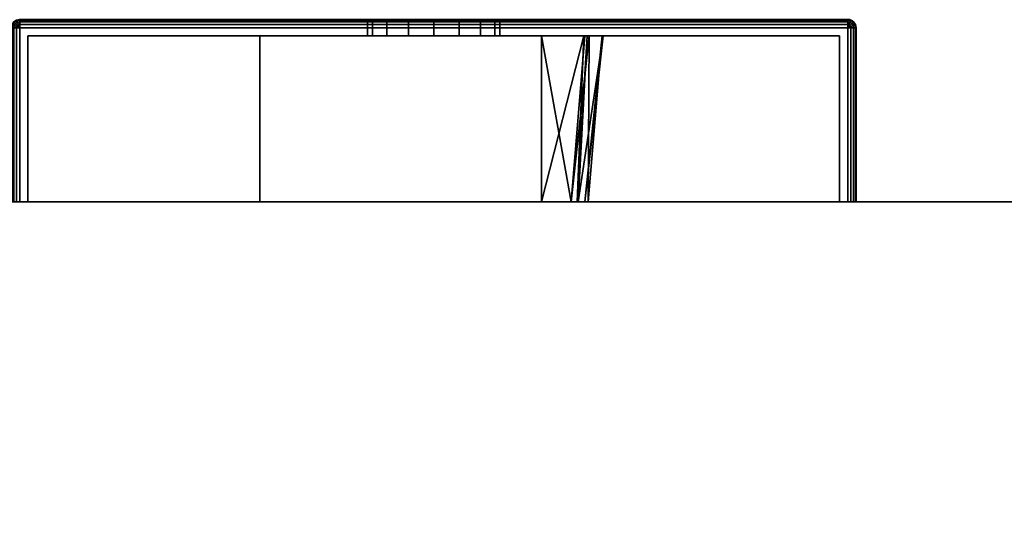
# Model space of a CAD drawing. Header units: millimetres. Extents: x -309 to 8059, y -96 to 57.
# Tile 40 of 99: x 2621 to 2680, y -20 to 11. Entities that reach past the tile are written whole.
import ezdxf

# ---------------------------------------------------------------- set-up
doc = ezdxf.new("R2010")
doc.units = ezdxf.units.MM
doc.layers.add('152', color=7, linetype='Continuous', true_color=0xffffff)

# ---------------------------------------------------------------- blocks, each defined once
blk = doc.blocks.new('UG_SURFACE_017')
at = {"layer": '152', "color": 252, "linetype": 'Continuous', "lineweight": 35}
for points in [[(2591, 0), (2591, 0, 2017), (3409, 0, 2017), (3409, 0)], [(3409, -39.3, 2017), (3409, 0, 2017), (2591, 0, 2017), (2591, -39.3, 2017)], [(2591, -39.3), (2591, 0), (3409, 0), (3409, -39.3)]]:
    blk.add_3dface(points, dxfattribs=at)
blk = doc.blocks.new('UG_SURFACE_025')
at = {"layer": '152', "color": 251, "linetype": 'Continuous', "lineweight": 35}
for points in [[(2620.538, 10.691, 1000), (2620.646, 10.854, 1000), (2620.673, 10.827, 999.809), (2620.573, 10.677, 999.809)], [(2620.646, 10.854, 1050), (2620.646, 10.854, 1000), (2620.538, 10.691, 1000), (2620.538, 10.691, 1050)], [(2620.573, 10.677, 1050.191), (2620.673, 10.827, 1050.191), (2620.646, 10.854, 1050), (2620.538, 10.691, 1050)], [(2620.573, 10.677, 999.809), (2620.673, 10.827, 999.809), (2620.75, 10.75, 999.646), (2620.673, 10.635, 999.646)], [(2620.673, 10.635, 1050.354), (2620.75, 10.75, 1050.354), (2620.673, 10.827, 1050.191), (2620.573, 10.677, 1050.191)], [(2620.646, 10.854, 1000), (2620.809, 10.962, 1000), (2620.823, 10.927, 999.809), (2620.673, 10.827, 999.809)], [(2620.809, 10.962, 1050), (2620.809, 10.962, 1000), (2620.646, 10.854, 1000), (2620.646, 10.854, 1050)], [(2620.673, 10.827, 1050.191), (2620.823, 10.927, 1050.191), (2620.809, 10.962, 1050), (2620.646, 10.854, 1050)], [(2620.673, 10.827, 999.809), (2620.823, 10.927, 999.809), (2620.865, 10.827, 999.646), (2620.75, 10.75, 999.646)], [(2620.75, 10.75, 1050.354), (2620.865, 10.827, 1050.354), (2620.823, 10.927, 1050.191), (2620.673, 10.827, 1050.191)], [(2620.673, 10.635, 999.646), (2620.75, 10.75, 999.646), (2620.865, 10.635, 999.538), (2620.823, 10.573, 999.538)], [(2620.823, 10.573, 1050.462), (2620.865, 10.635, 1050.462), (2620.75, 10.75, 1050.354), (2620.673, 10.635, 1050.354)], [(2620.75, 10.75, 999.646), (2620.865, 10.827, 999.646), (2620.927, 10.677, 999.538), (2620.865, 10.635, 999.538)], [(2620.865, 10.635, 1050.462), (2620.927, 10.677, 1050.462), (2620.865, 10.827, 1050.354), (2620.75, 10.75, 1050.354)], [(2620.809, 10.962, 1000), (2621, 11, 1000), (2621, 10.962, 999.809), (2620.823, 10.927, 999.809)], [(2621, 11, 1050), (2621, 11, 1000), (2620.809, 10.962, 1000), (2620.809, 10.962, 1050)], [(2620.823, 10.927, 1050.191), (2621, 10.962, 1050.191), (2621, 11, 1050), (2620.809, 10.962, 1050)], [(2620.823, 10.927, 999.809), (2621, 10.962, 999.809), (2621, 10.854, 999.646), (2620.865, 10.827, 999.646)], [(2620.865, 10.827, 1050.354), (2621, 10.854, 1050.354), (2621, 10.962, 1050.191), (2620.823, 10.927, 1050.191)], [(2620.865, 10.827, 999.646), (2621, 10.854, 999.646), (2621, 10.691, 999.538), (2620.927, 10.677, 999.538)], [(2620.927, 10.677, 1050.462), (2621, 10.691, 1050.462), (2621, 10.854, 1050.354), (2620.865, 10.827, 1050.354)], [(2621, 11, 1000), (2671, 11, 1000), (2671, 10.962, 999.809), (2621, 10.962, 999.809)], [(2671, 11, 1050), (2621, 11, 1050), (2621, 10.962, 1050.191), (2671, 10.962, 1050.191)], [(2621, 11, 1000), (2621, 11, 1050), (2642, 11, 1032), (2642, 11, 1018)], [(2621, 11, 1000), (2643.172, 11, 1015.172), (2644.469, 11, 1014.305)], [(2621, 11, 1050), (2642.304, 11, 1033.531), (2642, 11, 1032)], [(2644.469, 11, 1014.305), (2646, 11, 1014), (2671, 11, 1000), (2621, 11, 1000)], [(2642, 11, 1018), (2642.304, 11, 1016.469), (2621, 11, 1000)], [(2621, 11, 1050), (2643.172, 11, 1034.828), (2642.304, 11, 1033.531)], [(2642.304, 11, 1016.469), (2643.172, 11, 1015.172), (2621, 11, 1000)], [(2621, 11, 1050), (2671, 11, 1050), (2646, 11, 1036), (2644.469, 11, 1035.696)], [(2644.469, 11, 1035.696), (2643.172, 11, 1034.828), (2621, 11, 1050)], [(2621, 10.962, 999.809), (2671, 10.962, 999.809), (2671, 10.854, 999.646), (2621, 10.854, 999.646)], [(2671, 10.962, 1050.191), (2621, 10.962, 1050.191), (2621, 10.854, 1050.354), (2671, 10.854, 1050.354)], [(2621, 10.854, 999.646), (2671, 10.854, 999.646), (2671, 10.691, 999.538), (2621, 10.691, 999.538)], [(2671, 10.854, 1050.354), (2621, 10.854, 1050.354), (2621, 10.691, 1050.462), (2671, 10.691, 1050.462)], [(2642, 10, 1032), (2642, 11, 1032), (2642.304, 11, 1033.531), (2642.304, 10, 1033.531)], [(2642.304, 10, 1016.469), (2642.304, 11, 1016.469), (2642, 11, 1018), (2642, 10, 1018)], [(2642, 10, 1018), (2642, 11, 1018), (2642, 11, 1032), (2642, 10, 1032)], [(2642.304, 10, 1033.531), (2642.304, 11, 1033.531), (2643.172, 11, 1034.828), (2643.172, 10, 1034.828)], [(2643.172, 10, 1015.172), (2643.172, 11, 1015.172), (2642.304, 11, 1016.469), (2642.304, 10, 1016.469)], [(2643.172, 10, 1034.828), (2643.172, 11, 1034.828), (2644.469, 11, 1035.696), (2644.469, 10, 1035.696)], [(2644.469, 10, 1014.305), (2644.469, 11, 1014.305), (2643.172, 11, 1015.172), (2643.172, 10, 1015.172)], [(2644.469, 10, 1035.696), (2644.469, 11, 1035.696), (2646, 11, 1036), (2646, 10, 1036)], [(2646, 10, 1014), (2646, 11, 1014), (2644.469, 11, 1014.305), (2644.469, 10, 1014.305)], [(2671, 11, 1000), (2646, 11, 1014), (2647.531, 11, 1014.305)], [(2647.531, 11, 1035.696), (2646, 11, 1036), (2671, 11, 1050)], [(2646, 10, 1036), (2646, 11, 1036), (2647.531, 11, 1035.696), (2647.531, 10, 1035.696)], [(2647.531, 10, 1014.305), (2647.531, 11, 1014.305), (2646, 11, 1014), (2646, 10, 1014)], [(2671, 11, 1050), (2648.829, 11, 1034.828), (2647.531, 11, 1035.696)], [(2647.531, 11, 1014.305), (2648.829, 11, 1015.172), (2671, 11, 1000)], [(2647.531, 10, 1035.696), (2647.531, 11, 1035.696), (2648.829, 11, 1034.828), (2648.829, 10, 1034.828)], [(2648.829, 10, 1015.172), (2648.829, 11, 1015.172), (2647.531, 11, 1014.305), (2647.531, 10, 1014.305)], [(2671, 11, 1000), (2648.829, 11, 1015.172), (2649.696, 11, 1016.469)], [(2649.696, 11, 1033.531), (2648.829, 11, 1034.828), (2671, 11, 1050)], [(2648.829, 10, 1034.828), (2648.829, 11, 1034.828), (2649.696, 11, 1033.531), (2649.696, 10, 1033.531)], [(2649.696, 10, 1016.469), (2649.696, 11, 1016.469), (2648.829, 11, 1015.172), (2648.829, 10, 1015.172)], [(2671, 11, 1000), (2649.696, 11, 1016.469), (2650, 11, 1018)], [(2650, 11, 1032), (2649.696, 11, 1033.531), (2671, 11, 1050)], [(2649.696, 10, 1033.531), (2649.696, 11, 1033.531), (2650, 11, 1032), (2650, 10, 1032)], [(2650, 10, 1018), (2650, 11, 1018), (2649.696, 11, 1016.469), (2649.696, 10, 1016.469)], [(2671, 11, 1050), (2671, 11, 1000), (2650, 11, 1018), (2650, 11, 1032)], [(2650, 10, 1032), (2650, 11, 1032), (2650, 11, 1018), (2650, 10, 1018)], [(2671, 11, 1000), (2671.191, 10.962, 1000), (2671.177, 10.927, 999.809), (2671, 10.962, 999.809)], [(2671, 11, 1000), (2671, 11, 1050), (2671.191, 10.962, 1050), (2671.191, 10.962, 1000)], [(2671, 10.962, 1050.191), (2671.177, 10.927, 1050.191), (2671.191, 10.962, 1050), (2671, 11, 1050)], [(2671, 10.962, 999.809), (2671.177, 10.927, 999.809), (2671.135, 10.827, 999.646), (2671, 10.854, 999.646)], [(2671, 10.854, 1050.354), (2671.135, 10.827, 1050.354), (2671.177, 10.927, 1050.191), (2671, 10.962, 1050.191)], [(2671, 10.854, 999.646), (2671.135, 10.827, 999.646), (2671.073, 10.677, 999.538), (2671, 10.691, 999.538)], [(2671, 10.691, 1050.462), (2671.073, 10.677, 1050.462), (2671.135, 10.827, 1050.354), (2671, 10.854, 1050.354)], [(2671.135, 10.827, 999.646), (2671.25, 10.75, 999.646), (2671.135, 10.635, 999.538), (2671.073, 10.677, 999.538)], [(2671.073, 10.677, 1050.462), (2671.135, 10.635, 1050.462), (2671.25, 10.75, 1050.354), (2671.135, 10.827, 1050.354)], [(2671.177, 10.927, 999.809), (2671.327, 10.827, 999.809), (2671.25, 10.75, 999.646), (2671.135, 10.827, 999.646)], [(2671.135, 10.827, 1050.354), (2671.25, 10.75, 1050.354), (2671.327, 10.827, 1050.191), (2671.177, 10.927, 1050.191)], [(2671.25, 10.75, 999.646), (2671.327, 10.635, 999.646), (2671.177, 10.573, 999.538), (2671.135, 10.635, 999.538)], [(2671.135, 10.635, 1050.462), (2671.177, 10.573, 1050.462), (2671.327, 10.635, 1050.354), (2671.25, 10.75, 1050.354)], [(2671.191, 10.962, 1000), (2671.354, 10.854, 1000), (2671.327, 10.827, 999.809), (2671.177, 10.927, 999.809)], [(2671.177, 10.927, 1050.191), (2671.327, 10.827, 1050.191), (2671.354, 10.854, 1050), (2671.191, 10.962, 1050)], [(2671.191, 10.962, 1000), (2671.191, 10.962, 1050), (2671.354, 10.854, 1050), (2671.354, 10.854, 1000)], [(2671.327, 10.827, 999.809), (2671.427, 10.677, 999.809), (2671.327, 10.635, 999.646), (2671.25, 10.75, 999.646)], [(2671.25, 10.75, 1050.354), (2671.327, 10.635, 1050.354), (2671.427, 10.677, 1050.191), (2671.327, 10.827, 1050.191)], [(2671.354, 10.854, 1000), (2671.462, 10.691, 1000), (2671.427, 10.677, 999.809), (2671.327, 10.827, 999.809)], [(2671.327, 10.827, 1050.191), (2671.427, 10.677, 1050.191), (2671.462, 10.691, 1050), (2671.354, 10.854, 1050)], [(2671.354, 10.854, 1000), (2671.354, 10.854, 1050), (2671.462, 10.691, 1050), (2671.462, 10.691, 1000)], [(2620.5, 10.5, 1000), (2620.538, 10.691, 1000), (2620.573, 10.677, 999.809), (2620.538, 10.5, 999.809)], [(2620.538, 10.691, 1050), (2620.538, 10.691, 1000), (2620.5, 10.5, 1000), (2620.5, 10.5, 1050)], [(2620.538, 10.5, 1050.191), (2620.573, 10.677, 1050.191), (2620.538, 10.691, 1050), (2620.5, 10.5, 1050)], [(2620.538, 10.5, 999.809), (2620.538, 0, 999.809), (2620.5, 0, 1000), (2620.5, 10.5, 1000)], [(2620.5, 0, 1050), (2620.5, 10.5, 1050), (2620.5, 10.5, 1000), (2620.5, 0, 1000)], [(2620.5, 10.5, 1050), (2620.5, 0, 1050), (2620.538, 0, 1050.191), (2620.538, 10.5, 1050.191)], [(2620.538, 10.5, 999.809), (2620.573, 10.677, 999.809), (2620.673, 10.635, 999.646), (2620.646, 10.5, 999.646)], [(2620.646, 10.5, 1050.354), (2620.673, 10.635, 1050.354), (2620.573, 10.677, 1050.191), (2620.538, 10.5, 1050.191)], [(2620.646, 10.5, 999.646), (2620.646, 0, 999.646), (2620.538, 0, 999.809), (2620.538, 10.5, 999.809)], [(2620.538, 10.5, 1050.191), (2620.538, 0, 1050.191), (2620.646, 0, 1050.354), (2620.646, 10.5, 1050.354)], [(2620.646, 10.5, 999.646), (2620.673, 10.635, 999.646), (2620.823, 10.573, 999.538), (2620.809, 10.5, 999.538)], [(2620.809, 10.5, 1050.462), (2620.823, 10.573, 1050.462), (2620.673, 10.635, 1050.354), (2620.646, 10.5, 1050.354)], [(2620.809, 10.5, 999.538), (2620.809, 0, 999.538), (2620.646, 0, 999.646), (2620.646, 10.5, 999.646)], [(2620.646, 10.5, 1050.354), (2620.646, 0, 1050.354), (2620.809, 0, 1050.462), (2620.809, 10.5, 1050.462)], [(2620.809, 10.5, 999.538), (2620.823, 10.573, 999.538), (2621, 10.5, 999.5)], [(2621, 10.5, 1050.5), (2620.823, 10.573, 1050.462), (2620.809, 10.5, 1050.462)], [(2621, 10.5, 999.5), (2621, 0, 999.5), (2620.809, 0, 999.538), (2620.809, 10.5, 999.538)], [(2620.809, 10.5, 1050.462), (2620.809, 0, 1050.462), (2621, 0, 1050.5), (2621, 10.5, 1050.5)], [(2620.823, 10.573, 999.538), (2620.865, 10.635, 999.538), (2621, 10.5, 999.5)], [(2621, 10.5, 1050.5), (2620.865, 10.635, 1050.462), (2620.823, 10.573, 1050.462)], [(2620.865, 10.635, 999.538), (2620.927, 10.677, 999.538), (2621, 10.5, 999.5)], [(2621, 10.5, 1050.5), (2620.927, 10.677, 1050.462), (2620.865, 10.635, 1050.462)], [(2620.927, 10.677, 999.538), (2621, 10.691, 999.538), (2621, 10.5, 999.5)], [(2621, 10.5, 1050.5), (2621, 10.691, 1050.462), (2620.927, 10.677, 1050.462)], [(2621, 10.691, 999.538), (2671, 10.691, 999.538), (2671, 10.5, 999.5), (2621, 10.5, 999.5)], [(2671, 10.691, 1050.462), (2621, 10.691, 1050.462), (2621, 10.5, 1050.5), (2671, 10.5, 1050.5)], [(2671, 10.5, 999.5), (2671, 0, 999.5), (2621, 0, 999.5), (2621, 10.5, 999.5)], [(2671, 0, 1050.5), (2671, 10.5, 1050.5), (2621, 10.5, 1050.5), (2621, 0, 1050.5)], [(2671, 10.691, 999.538), (2671.073, 10.677, 999.538), (2671, 10.5, 999.5)], [(2671, 10.5, 1050.5), (2671.073, 10.677, 1050.462), (2671, 10.691, 1050.462)], [(2671.073, 10.677, 999.538), (2671.135, 10.635, 999.538), (2671, 10.5, 999.5)], [(2671, 10.5, 1050.5), (2671.135, 10.635, 1050.462), (2671.073, 10.677, 1050.462)], [(2671.135, 10.635, 999.538), (2671.177, 10.573, 999.538), (2671, 10.5, 999.5)], [(2671, 10.5, 1050.5), (2671.177, 10.573, 1050.462), (2671.135, 10.635, 1050.462)], [(2671.177, 10.573, 999.538), (2671.191, 10.5, 999.538), (2671, 10.5, 999.5)], [(2671, 10.5, 1050.5), (2671.191, 10.5, 1050.462), (2671.177, 10.573, 1050.462)], [(2671.191, 10.5, 999.538), (2671.191, 0, 999.538), (2671, 0, 999.5), (2671, 10.5, 999.5)], [(2671, 10.5, 1050.5), (2671, 0, 1050.5), (2671.191, 0, 1050.462), (2671.191, 10.5, 1050.462)], [(2671.327, 10.635, 999.646), (2671.354, 10.5, 999.646), (2671.191, 10.5, 999.538), (2671.177, 10.573, 999.538)], [(2671.177, 10.573, 1050.462), (2671.191, 10.5, 1050.462), (2671.354, 10.5, 1050.354), (2671.327, 10.635, 1050.354)], [(2671.354, 10.5, 999.646), (2671.354, 0, 999.646), (2671.191, 0, 999.538), (2671.191, 10.5, 999.538)], [(2671.191, 10.5, 1050.462), (2671.191, 0, 1050.462), (2671.354, 0, 1050.354), (2671.354, 10.5, 1050.354)], [(2671.427, 10.677, 999.809), (2671.462, 10.5, 999.809), (2671.354, 10.5, 999.646), (2671.327, 10.635, 999.646)], [(2671.327, 10.635, 1050.354), (2671.354, 10.5, 1050.354), (2671.462, 10.5, 1050.191), (2671.427, 10.677, 1050.191)], [(2671.462, 10.5, 999.809), (2671.462, 0, 999.809), (2671.354, 0, 999.646), (2671.354, 10.5, 999.646)], [(2671.354, 10.5, 1050.354), (2671.354, 0, 1050.354), (2671.462, 0, 1050.191), (2671.462, 10.5, 1050.191)], [(2671.462, 10.691, 1000), (2671.5, 10.5, 1000), (2671.462, 10.5, 999.809), (2671.427, 10.677, 999.809)], [(2671.427, 10.677, 1050.191), (2671.462, 10.5, 1050.191), (2671.5, 10.5, 1050), (2671.462, 10.691, 1050)], [(2671.462, 10.691, 1000), (2671.462, 10.691, 1050), (2671.5, 10.5, 1050), (2671.5, 10.5, 1000)], [(2671.5, 10.5, 1000), (2671.5, 0, 1000), (2671.462, 0, 999.809), (2671.462, 10.5, 999.809)], [(2671.462, 10.5, 1050.191), (2671.462, 0, 1050.191), (2671.5, 0, 1050), (2671.5, 10.5, 1050)], [(2671.5, 10.5, 1050), (2671.5, 0, 1050), (2671.5, 0, 1000), (2671.5, 10.5, 1000)], [(2621.5, 0, 1000.5), (2621.5, 10, 1000.5), (2621.5, 10, 1049.5), (2621.5, 0, 1049.5)], [(2621.5, 0, 1049.5), (2621.5, 10, 1049.5), (2670.5, 10, 1049.5), (2670.5, 0, 1049.5)], [(2670.5, 0, 1000.5), (2670.5, 10, 1000.5), (2621.5, 10, 1000.5), (2621.5, 0, 1000.5)], [(2621.5, 10, 1049.5), (2621.5, 10, 1000.5), (2642, 10, 1018), (2642, 10, 1032)], [(2621.5, 10, 1049.5), (2643.172, 10, 1034.828), (2644.469, 10, 1035.696)], [(2621.5, 10, 1000.5), (2642.304, 10, 1016.469), (2642, 10, 1018)], [(2644.469, 10, 1035.696), (2646, 10, 1036), (2670.5, 10, 1049.5), (2621.5, 10, 1049.5)], [(2642, 10, 1032), (2642.304, 10, 1033.531), (2621.5, 10, 1049.5)], [(2621.5, 10, 1000.5), (2643.172, 10, 1015.172), (2642.304, 10, 1016.469)], [(2642.304, 10, 1033.531), (2643.172, 10, 1034.828), (2621.5, 10, 1049.5)], [(2621.5, 10, 1000.5), (2646, 10, 1014), (2644.469, 10, 1014.305)], [(2644.469, 10, 1014.305), (2643.172, 10, 1015.172), (2621.5, 10, 1000.5)], [(2647.531, 10, 1014.305), (2646, 10, 1014), (2621.5, 10, 1000.5), (2670.5, 10, 1000.5)], [(2670.5, 10, 1049.5), (2646, 10, 1036), (2647.531, 10, 1035.696)], [(2670.5, 10, 1000.5), (2648.829, 10, 1015.172), (2647.531, 10, 1014.305)], [(2647.531, 10, 1035.696), (2648.829, 10, 1034.828), (2670.5, 10, 1049.5)], [(2670.5, 10, 1049.5), (2648.829, 10, 1034.828), (2649.696, 10, 1033.531)], [(2649.696, 10, 1016.469), (2648.829, 10, 1015.172), (2670.5, 10, 1000.5)], [(2670.5, 10, 1049.5), (2649.696, 10, 1033.531), (2650, 10, 1032)], [(2650, 10, 1018), (2649.696, 10, 1016.469), (2670.5, 10, 1000.5)], [(2670.5, 10, 1000.5), (2670.5, 10, 1049.5), (2650, 10, 1032), (2650, 10, 1018)], [(2670.5, 0, 1049.5), (2670.5, 10, 1049.5), (2670.5, 10, 1000.5), (2670.5, 0, 1000.5)], [(2621.5, 0, 1000.5), (2621.5, 0, 1049.5), (2620.5, 0, 1050), (2620.5, 0, 1000)], [(2621.5, 0, 1049.5), (2620.646, 0, 1050.354), (2620.538, 0, 1050.191), (2620.5, 0, 1050)], [(2620.5, 0, 1000), (2620.538, 0, 999.809), (2620.646, 0, 999.646), (2621.5, 0, 1000.5)], [(2621, 0, 1050.5), (2620.809, 0, 1050.462), (2620.646, 0, 1050.354), (2621.5, 0, 1049.5)], [(2621.5, 0, 1000.5), (2620.646, 0, 999.646), (2620.809, 0, 999.538), (2621, 0, 999.5)], [(2621.5, 0, 1049.5), (2670.5, 0, 1049.5), (2671, 0, 1050.5), (2621, 0, 1050.5)], [(2670.5, 0, 1000.5), (2621.5, 0, 1000.5), (2621, 0, 999.5), (2671, 0, 999.5)], [(2670.5, 0, 1049.5), (2670.5, 0, 1000.5), (2671.5, 0, 1000), (2671.5, 0, 1050)], [(2670.5, 0, 1000.5), (2671.354, 0, 999.646), (2671.462, 0, 999.809), (2671.5, 0, 1000)], [(2670.5, 0, 1049.5), (2671.354, 0, 1050.354), (2671.191, 0, 1050.462), (2671, 0, 1050.5)], [(2671, 0, 999.5), (2671.191, 0, 999.538), (2671.354, 0, 999.646), (2670.5, 0, 1000.5)], [(2671.5, 0, 1050), (2671.462, 0, 1050.191), (2671.354, 0, 1050.354), (2670.5, 0, 1049.5)]]:
    blk.add_3dface(points, dxfattribs=at)
blk = doc.blocks.new('UG_SURFACE_026')
at = {"layer": '152', "color": 251, "linetype": 'Continuous', "lineweight": 35}
for points in [[(2620.823, 10.927, 1129.191), (2621, 10.962, 1129.191), (2621, 11, 1129), (2620.809, 10.962, 1129)], [(2621, 11, 1129), (2621, 11, 1079), (2620.809, 10.962, 1079), (2620.809, 10.962, 1129)], [(2620.809, 10.962, 1079), (2621, 11, 1079), (2621, 10.962, 1078.809), (2620.823, 10.927, 1078.809)], [(2620.865, 10.827, 1129.354), (2621, 10.854, 1129.354), (2621, 10.962, 1129.191), (2620.823, 10.927, 1129.191)], [(2620.823, 10.927, 1078.809), (2621, 10.962, 1078.809), (2621, 10.854, 1078.646), (2620.865, 10.827, 1078.646)], [(2620.927, 10.677, 1129.462), (2621, 10.691, 1129.462), (2621, 10.854, 1129.354), (2620.865, 10.827, 1129.354)], [(2620.865, 10.827, 1078.646), (2621, 10.854, 1078.646), (2621, 10.691, 1078.538), (2620.927, 10.677, 1078.538)], [(2671, 11, 1129), (2621, 11, 1129), (2621, 10.962, 1129.191), (2671, 10.962, 1129.191)], [(2621, 11, 1079), (2671, 11, 1079), (2671, 10.962, 1078.809), (2621, 10.962, 1078.809)], [(2671, 10.962, 1129.191), (2621, 10.962, 1129.191), (2621, 10.854, 1129.354), (2671, 10.854, 1129.354)], [(2621, 10.962, 1078.809), (2671, 10.962, 1078.809), (2671, 10.854, 1078.646), (2621, 10.854, 1078.646)], [(2671, 10.854, 1129.354), (2621, 10.854, 1129.354), (2621, 10.691, 1129.462), (2671, 10.691, 1129.462)], [(2621, 10.854, 1078.646), (2671, 10.854, 1078.646), (2671, 10.691, 1078.538), (2621, 10.691, 1078.538)], [(2671, 10.962, 1129.191), (2671.177, 10.927, 1129.191), (2671.191, 10.962, 1129), (2671, 11, 1129)], [(2671, 11, 1079), (2671, 11, 1129), (2671.191, 10.962, 1129), (2671.191, 10.962, 1079)], [(2671, 11, 1079), (2671.191, 10.962, 1079), (2671.177, 10.927, 1078.809), (2671, 10.962, 1078.809)], [(2671, 10.854, 1129.354), (2671.135, 10.827, 1129.354), (2671.177, 10.927, 1129.191), (2671, 10.962, 1129.191)], [(2671, 10.962, 1078.809), (2671.177, 10.927, 1078.809), (2671.135, 10.827, 1078.646), (2671, 10.854, 1078.646)], [(2671, 10.691, 1129.462), (2671.073, 10.677, 1129.462), (2671.135, 10.827, 1129.354), (2671, 10.854, 1129.354)], [(2671, 10.854, 1078.646), (2671.135, 10.827, 1078.646), (2671.073, 10.677, 1078.538), (2671, 10.691, 1078.538)], [(2671.073, 10.677, 1129.462), (2671.135, 10.635, 1129.462), (2671.25, 10.75, 1129.354), (2671.135, 10.827, 1129.354)], [(2671.135, 10.827, 1078.646), (2671.25, 10.75, 1078.646), (2671.135, 10.635, 1078.538), (2671.073, 10.677, 1078.538)], [(2671.135, 10.827, 1129.354), (2671.25, 10.75, 1129.354), (2671.327, 10.827, 1129.191), (2671.177, 10.927, 1129.191)], [(2671.177, 10.927, 1078.809), (2671.327, 10.827, 1078.809), (2671.25, 10.75, 1078.646), (2671.135, 10.827, 1078.646)], [(2671.135, 10.635, 1129.462), (2671.177, 10.573, 1129.462), (2671.327, 10.635, 1129.354), (2671.25, 10.75, 1129.354)], [(2671.25, 10.75, 1078.646), (2671.327, 10.635, 1078.646), (2671.177, 10.573, 1078.538), (2671.135, 10.635, 1078.538)], [(2671.177, 10.927, 1129.191), (2671.327, 10.827, 1129.191), (2671.354, 10.854, 1129), (2671.191, 10.962, 1129)], [(2671.191, 10.962, 1079), (2671.354, 10.854, 1079), (2671.327, 10.827, 1078.809), (2671.177, 10.927, 1078.809)], [(2671.191, 10.962, 1079), (2671.191, 10.962, 1129), (2671.354, 10.854, 1129), (2671.354, 10.854, 1079)], [(2671.25, 10.75, 1129.354), (2671.327, 10.635, 1129.354), (2671.427, 10.677, 1129.191), (2671.327, 10.827, 1129.191)], [(2671.327, 10.827, 1078.809), (2671.427, 10.677, 1078.809), (2671.327, 10.635, 1078.646), (2671.25, 10.75, 1078.646)], [(2671.327, 10.827, 1129.191), (2671.427, 10.677, 1129.191), (2671.462, 10.691, 1129), (2671.354, 10.854, 1129)], [(2671.354, 10.854, 1079), (2671.462, 10.691, 1079), (2671.427, 10.677, 1078.809), (2671.327, 10.827, 1078.809)], [(2671.354, 10.854, 1079), (2671.354, 10.854, 1129), (2671.462, 10.691, 1129), (2671.462, 10.691, 1079)], [(2621, 10.5, 1129.5), (2620.823, 10.573, 1129.462), (2620.809, 10.5, 1129.462)], [(2620.809, 10.5, 1078.538), (2620.823, 10.573, 1078.538), (2621, 10.5, 1078.5)], [(2620.809, 10.5, 1129.462), (2620.809, 0, 1129.462), (2621, 0, 1129.5), (2621, 10.5, 1129.5)], [(2621, 10.5, 1078.5), (2621, 0, 1078.5), (2620.809, 0, 1078.538), (2620.809, 10.5, 1078.538)], [(2621, 10.5, 1129.5), (2620.865, 10.635, 1129.462), (2620.823, 10.573, 1129.462)], [(2620.823, 10.573, 1078.538), (2620.865, 10.635, 1078.538), (2621, 10.5, 1078.5)], [(2621, 10.5, 1129.5), (2620.927, 10.677, 1129.462), (2620.865, 10.635, 1129.462)], [(2620.865, 10.635, 1078.538), (2620.927, 10.677, 1078.538), (2621, 10.5, 1078.5)], [(2621, 10.5, 1129.5), (2621, 10.691, 1129.462), (2620.927, 10.677, 1129.462)], [(2620.927, 10.677, 1078.538), (2621, 10.691, 1078.538), (2621, 10.5, 1078.5)], [(2671, 10.691, 1129.462), (2621, 10.691, 1129.462), (2621, 10.5, 1129.5), (2671, 10.5, 1129.5)], [(2621, 10.691, 1078.538), (2671, 10.691, 1078.538), (2671, 10.5, 1078.5), (2621, 10.5, 1078.5)], [(2621, 10.5, 1129.5), (2621, 0, 1129.5), (2671, 0, 1129.5), (2671, 10.5, 1129.5)], [(2671, 10.5, 1078.5), (2671, 0, 1078.5), (2621, 0, 1078.5), (2621, 10.5, 1078.5)], [(2671, 10.5, 1129.5), (2671.073, 10.677, 1129.462), (2671, 10.691, 1129.462)], [(2671, 10.691, 1078.538), (2671.073, 10.677, 1078.538), (2671, 10.5, 1078.5)], [(2671, 10.5, 1129.5), (2671.135, 10.635, 1129.462), (2671.073, 10.677, 1129.462)], [(2671.073, 10.677, 1078.538), (2671.135, 10.635, 1078.538), (2671, 10.5, 1078.5)], [(2671, 10.5, 1129.5), (2671.177, 10.573, 1129.462), (2671.135, 10.635, 1129.462)], [(2671.135, 10.635, 1078.538), (2671.177, 10.573, 1078.538), (2671, 10.5, 1078.5)], [(2671, 10.5, 1129.5), (2671.191, 10.5, 1129.462), (2671.177, 10.573, 1129.462)], [(2671.177, 10.573, 1078.538), (2671.191, 10.5, 1078.538), (2671, 10.5, 1078.5)], [(2671, 10.5, 1129.5), (2671, 0, 1129.5), (2671.191, 0, 1129.462), (2671.191, 10.5, 1129.462)], [(2671.191, 10.5, 1078.538), (2671.191, 0, 1078.538), (2671, 0, 1078.5), (2671, 10.5, 1078.5)], [(2671.177, 10.573, 1129.462), (2671.191, 10.5, 1129.462), (2671.354, 10.5, 1129.354), (2671.327, 10.635, 1129.354)], [(2671.327, 10.635, 1078.646), (2671.354, 10.5, 1078.646), (2671.191, 10.5, 1078.538), (2671.177, 10.573, 1078.538)], [(2671.191, 10.5, 1129.462), (2671.191, 0, 1129.462), (2671.354, 0, 1129.354), (2671.354, 10.5, 1129.354)], [(2671.354, 10.5, 1078.646), (2671.354, 0, 1078.646), (2671.191, 0, 1078.538), (2671.191, 10.5, 1078.538)], [(2671.327, 10.635, 1129.354), (2671.354, 10.5, 1129.354), (2671.462, 10.5, 1129.191), (2671.427, 10.677, 1129.191)], [(2671.427, 10.677, 1078.809), (2671.462, 10.5, 1078.809), (2671.354, 10.5, 1078.646), (2671.327, 10.635, 1078.646)], [(2671.354, 10.5, 1129.354), (2671.354, 0, 1129.354), (2671.462, 0, 1129.191), (2671.462, 10.5, 1129.191)], [(2671.462, 10.5, 1078.809), (2671.462, 0, 1078.809), (2671.354, 0, 1078.646), (2671.354, 10.5, 1078.646)], [(2671.427, 10.677, 1129.191), (2671.462, 10.5, 1129.191), (2671.5, 10.5, 1129), (2671.462, 10.691, 1129)], [(2671.462, 10.691, 1079), (2671.5, 10.5, 1079), (2671.462, 10.5, 1078.809), (2671.427, 10.677, 1078.809)], [(2671.462, 10.691, 1079), (2671.462, 10.691, 1129), (2671.5, 10.5, 1129), (2671.5, 10.5, 1079)], [(2671.462, 10.5, 1129.191), (2671.462, 0, 1129.191), (2671.5, 0, 1129), (2671.5, 10.5, 1129)], [(2671.5, 10.5, 1079), (2671.5, 0, 1079), (2671.462, 0, 1078.809), (2671.462, 10.5, 1078.809)], [(2671.5, 0, 1079), (2671.5, 10.5, 1079), (2671.5, 10.5, 1129), (2671.5, 0, 1129)], [(2621.5, 0, 1079.5), (2621.5, 10, 1079.5), (2621.5, 10, 1128.5), (2621.5, 0, 1128.5)], [(2621.5, 0, 1128.5), (2621.5, 10, 1128.5), (2670.5, 10, 1128.5), (2670.5, 0, 1128.5)], [(2670.5, 0, 1079.5), (2670.5, 10, 1079.5), (2621.5, 10, 1079.5), (2621.5, 0, 1079.5)], [(2670.5, 10, 1128.5), (2621.5, 10, 1128.5), (2635.5, 10, 1115), (2652.5, 10, 1115)], [(2621.5, 10, 1128.5), (2621.5, 10, 1079.5), (2635.5, 10, 1093), (2635.5, 10, 1115)], [(2621.5, 10, 1079.5), (2670.5, 10, 1079.5), (2652.5, 10, 1093), (2635.5, 10, 1093)], [(2635.5, 10, 1093), (2652.5, 10, 1093), (2652.5, 0, 1093), (2635.5, 0, 1093)], [(2635.5, 10, 1115), (2635.5, 10, 1093), (2635.5, 0, 1093), (2635.5, 0, 1115)], [(2652.5, 10, 1115), (2635.5, 10, 1115), (2635.5, 0, 1115), (2652.5, 0, 1115)], [(2670.5, 10, 1128.5), (2652.5, 10, 1115), (2655.066, 10, 1110.408)], [(2655.116, 10, 1097.988), (2652.5, 10, 1093), (2670.5, 10, 1079.5)], [(2652.5, 0, 1115), (2654.656, 0, 1109.987), (2655.066, 10, 1110.408)], [(2655.066, 10, 1110.408), (2652.5, 10, 1115), (2652.5, 0, 1115)], [(2652.5, 10, 1093), (2655.116, 10, 1097.988), (2654.289, 0, 1098.233)], [(2654.289, 0, 1098.233), (2652.5, 0, 1093), (2652.5, 10, 1093)], [(2654.289, 0, 1098.233), (2655.116, 10, 1097.988), (2655.382, 10, 1098.494)], [(2655.382, 10, 1098.494), (2655.329, 0, 1101.272), (2654.289, 0, 1098.233)], [(2655.274, 10, 1109.35), (2655.066, 10, 1110.408), (2654.656, 0, 1109.987)], [(2654.656, 0, 1109.987), (2654.716, 0, 1109.221), (2655.274, 10, 1109.35)], [(2654.716, 0, 1109.221), (2655.12, 0, 1103.971), (2656.235, 10, 1104.455)], [(2656.235, 10, 1104.455), (2655.274, 10, 1109.35), (2654.716, 0, 1109.221)], [(2670.5, 10, 1128.5), (2655.066, 10, 1110.408), (2655.274, 10, 1109.35)], [(2670.5, 10, 1079.5), (2655.382, 10, 1098.494), (2655.116, 10, 1097.988)], [(2655.12, 0, 1103.971), (2656.171, 10, 1104.01), (2656.235, 10, 1104.455)], [(2656.171, 10, 1104.01), (2655.12, 0, 1103.971), (2655.329, 0, 1101.272)], [(2655.274, 10, 1109.35), (2656.235, 10, 1104.455), (2670.5, 10, 1128.5)], [(2655.329, 0, 1101.272), (2655.382, 10, 1098.494), (2656.171, 10, 1104.01)], [(2656.171, 10, 1104.01), (2655.382, 10, 1098.494), (2670.5, 10, 1079.5)], [(2670.5, 10, 1079.5), (2670.5, 10, 1128.5), (2656.235, 10, 1104.455), (2656.171, 10, 1104.01)], [(2670.5, 0, 1128.5), (2670.5, 10, 1128.5), (2670.5, 10, 1079.5), (2670.5, 0, 1079.5)], [(2621.5, 0, 1079.5), (2621.5, 0, 1128.5), (2620.5, 0, 1129), (2620.5, 0, 1079)], [(2621.5, 0, 1128.5), (2620.646, 0, 1129.354), (2620.538, 0, 1129.191), (2620.5, 0, 1129)], [(2620.5, 0, 1079), (2620.538, 0, 1078.809), (2620.646, 0, 1078.646), (2621.5, 0, 1079.5)], [(2621, 0, 1129.5), (2620.809, 0, 1129.462), (2620.646, 0, 1129.354), (2621.5, 0, 1128.5)], [(2621.5, 0, 1079.5), (2620.646, 0, 1078.646), (2620.809, 0, 1078.538), (2621, 0, 1078.5)], [(2621.5, 0, 1128.5), (2670.5, 0, 1128.5), (2671, 0, 1129.5), (2621, 0, 1129.5)], [(2670.5, 0, 1079.5), (2621.5, 0, 1079.5), (2621, 0, 1078.5), (2671, 0, 1078.5)], [(2635.5, 0, 1093), (2652.5, 0, 1093), (2654.289, 0, 1098.233)], [(2654.289, 0, 1098.233), (2655.329, 0, 1101.272), (2655.12, 0, 1103.971), (2635.5, 0, 1093)], [(2655.12, 0, 1103.971), (2654.716, 0, 1109.221), (2635.5, 0, 1115), (2635.5, 0, 1093)], [(2654.716, 0, 1109.221), (2654.656, 0, 1109.987), (2652.5, 0, 1115), (2635.5, 0, 1115)], [(2670.5, 0, 1128.5), (2670.5, 0, 1079.5), (2671.5, 0, 1079), (2671.5, 0, 1129)], [(2670.5, 0, 1079.5), (2671.354, 0, 1078.646), (2671.462, 0, 1078.809), (2671.5, 0, 1079)], [(2670.5, 0, 1128.5), (2671.354, 0, 1129.354), (2671.191, 0, 1129.462), (2671, 0, 1129.5)], [(2671, 0, 1078.5), (2671.191, 0, 1078.538), (2671.354, 0, 1078.646), (2670.5, 0, 1079.5)], [(2671.5, 0, 1129), (2671.462, 0, 1129.191), (2671.354, 0, 1129.354), (2670.5, 0, 1128.5)]]:
    blk.add_3dface(points, dxfattribs=at)

msp = doc.modelspace()

# ---------------------------------------------------------------- linework, layer by layer
at = {"layer": '152', "color": 251, "linetype": 'Continuous', "lineweight": 35}
for p, q in [((2642, 11, 1018), (2642, 10, 1018)), ((2642, 11, 1032), (2642, 10, 1032)), ((2650, 11, 1032), (2650, 10, 1032)), ((2650, 11, 1018), (2650, 10, 1018)), ((2671, 10.5, 1129.5), (2621, 10.5, 1129.5)), ((2621, 10.5, 1078.5), (2671, 10.5, 1078.5)), ((2621, 10.5, 999.5), (2671, 10.5, 999.5)), ((2671, 10.5, 1050.5), (2621, 10.5, 1050.5)), ((2671, 10.5, 1078.5), (2671, 0, 1078.5)), ((2671, 0, 1129.5), (2671, 10.5, 1129.5)), ((2671, 0, 1050.5), (2671, 10.5, 1050.5)), ((2671, 10.5, 999.5), (2671, 0, 999.5)), ((2671.5, 10.5, 1079), (2671.5, 10.5, 1129)), ((2671.5, 0, 1079), (2671.5, 10.5, 1079)), ((2671.5, 10.5, 1129), (2671.5, 0, 1129)), ((2671.5, 10.5, 1050), (2671.5, 0, 1050)), ((2671.5, 0, 1000), (2671.5, 10.5, 1000)), ((2671.5, 10.5, 1000), (2671.5, 10.5, 1050)), ((2621.5, 10, 1079.5), (2670.5, 10, 1079.5)), ((2670.5, 10, 1128.5), (2621.5, 10, 1128.5)), ((2621.5, 0, 1128.5), (2621.5, 10, 1128.5)), ((2621.5, 0, 1079.5), (2621.5, 10, 1079.5)), ((2621.5, 10, 1128.5), (2621.5, 10, 1079.5)), ((2621.5, 10, 1000.5), (2670.5, 10, 1000.5)), ((2621.5, 0, 1000.5), (2621.5, 10, 1000.5)), ((2670.5, 10, 1049.5), (2621.5, 10, 1049.5)), ((2621.5, 10, 1049.5), (2621.5, 10, 1000.5)), ((2621.5, 0, 1049.5), (2621.5, 10, 1049.5)), ((2635.5, 10, 1093), (2635.5, 0, 1093)), ((2635.5, 10, 1115), (2635.5, 0, 1115)), ((2635.5, 10, 1115), (2635.5, 10, 1093)), ((2652.5, 10, 1115), (2635.5, 10, 1115)), ((2635.5, 10, 1093), (2652.5, 10, 1093)), ((2642, 10, 1032), (2642, 10, 1018)), ((2650, 10, 1018), (2650, 10, 1032)), ((2652.5, 10, 1115), (2652.5, 0, 1115)), ((2670.5, 0, 1128.5), (2670.5, 10, 1128.5)), ((2670.5, 0, 1079.5), (2670.5, 10, 1079.5)), ((2670.5, 10, 1079.5), (2670.5, 10, 1128.5)), ((2670.5, 0, 1049.5), (2670.5, 10, 1049.5)), ((2670.5, 10, 1000.5), (2670.5, 10, 1049.5)), ((2670.5, 0, 1000.5), (2670.5, 10, 1000.5)), ((2621, 0, 1078.5), (2671, 0, 1078.5)), ((2671, 0, 1050.5), (2621, 0, 1050.5)), ((2621, 0, 999.5), (2671, 0, 999.5)), ((2671, 0, 1129.5), (2621, 0, 1129.5)), ((2670.5, 0, 1128.5), (2621.5, 0, 1128.5)), ((2621.5, 0, 1128.5), (2621.5, 0, 1079.5)), ((2621.5, 0, 1079.5), (2670.5, 0, 1079.5)), ((2670.5, 0, 1049.5), (2621.5, 0, 1049.5)), ((2621.5, 0, 1049.5), (2621.5, 0, 1000.5)), ((2621.5, 0, 1000.5), (2670.5, 0, 1000.5)), ((2652.5, 0, 1115), (2635.5, 0, 1115)), ((2635.5, 0, 1093), (2652.5, 0, 1093)), ((2635.5, 0, 1115), (2635.5, 0, 1093)), ((2670.5, 0, 1079.5), (2670.5, 0, 1128.5)), ((2670.5, 0, 1000.5), (2670.5, 0, 1049.5)), ((2671.5, 0, 1079), (2671.5, 0, 1129)), ((2671.5, 0, 1000), (2671.5, 0, 1050))]:
    msp.add_line(p, q, dxfattribs=at)
at = {"layer": '152', "color": 252, "linetype": 'Continuous', "lineweight": 35}
for p, q in [((3409, 0), (2591, 0)), ((3409, 0, 2017), (2591, 0, 2017))]:
    msp.add_line(p, q, dxfattribs=at)
at = {"layer": '152', "color": 251, "linetype": 'Continuous', "lineweight": 35, "extrusion": (0, 0, -1)}
for centre in [(-2671, 10.5, -1129), (-2671, 10.5, -1079)]:
    msp.add_arc(centre, 0.5, 90, 180, dxfattribs=at)
at = {"layer": '152', "color": 251, "linetype": 'Continuous', "lineweight": 35, "extrusion": (1, 0, 0)}
for centre, start, end in [((10.5, 1079, 2671), 270, 0), ((10.5, 1129, 2671), 0, 90), ((10.5, 1000, 2671), 270, 0), ((10.5, 1050, 2671), 0, 90)]:
    msp.add_arc(centre, 0.5, start, end, dxfattribs=at)
at = {"layer": '152', "color": 251, "linetype": 'Continuous', "lineweight": 35}
for centre in [(2671, 10.5, 1050), (2671, 10.5, 1000)]:
    msp.add_arc(centre, 0.5, 0, 90, dxfattribs=at)
at = {"layer": '152', "color": 251, "linetype": 'Continuous', "lineweight": 35, "extrusion": (0, 1, 0)}
for centre, start, end in [((-2671, 1129, 10.5), 90, 180), ((-2671, 1000, 10.5), 180, 270)]:
    msp.add_arc(centre, 0.5, start, end, dxfattribs=at)
at = {"layer": '152', "color": 251, "linetype": 'Continuous', "lineweight": 35, "extrusion": (0, -1, 0)}
for centre, radius, start, end in [((2671, 1079, -10.5), 0.5, 270, 0), ((2671, 1050, -10.5), 0.5, 0, 90), ((2646, 1032, -10), 4, 0, 180), ((2646, 1018, -10), 4, 180, 0), ((2671, 1129), 0.5, 0, 90), ((2671, 1079), 0.5, 270, 0), ((2671, 1000), 0.5, 270, 0), ((2671, 1050), 0.5, 0, 90)]:
    msp.add_arc(centre, radius, start, end, dxfattribs=at)
at = {"layer": '152', "color": 251, "linetype": 'Continuous', "lineweight": 35}
for points, degree in [([(2652.5, 10, 1093), (2652.5, 0, 1093)], 1), ([(2652.5, 10, 1093), (2653.09, 10, 1093.765), (2654.154, 10, 1095.403), (2655.343, 10, 1098.118), (2656.075, 10, 1101.013), (2656.323, 10, 1104), (2656.075, 10, 1106.987), (2655.343, 10, 1109.882), (2654.154, 10, 1112.597), (2653.09, 10, 1114.235), (2652.5, 10, 1115)], 3), ([(2652.5, 0, 1093), (2653.477, 0, 1094.657), (2654.979, 0, 1098.234), (2655.765, 0, 1104), (2654.979, 0, 1109.766), (2653.477, 0, 1113.343), (2652.5, 0, 1115)], 3)]:
    msp.add_open_spline(points, degree=degree, dxfattribs=at)

# ---------------------------------------------------------------- block references
for name in ['UG_SURFACE_026', 'UG_SURFACE_025']:
    msp.add_blockref(name, (0, 0), dxfattribs=at)
at = {"layer": '152', "color": 252, "linetype": 'Continuous', "lineweight": 35}
msp.add_blockref('UG_SURFACE_017', (0, 0), dxfattribs=at)

doc.saveas('drawing.dxf')
